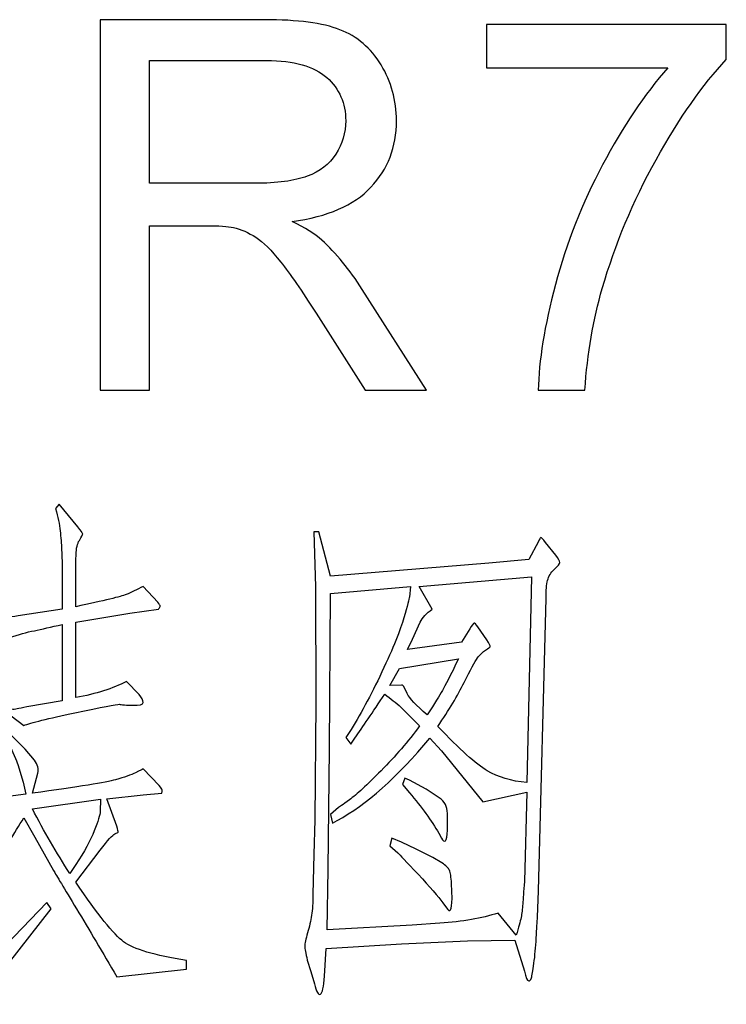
# Model space of a CAD drawing. Header units: millimetres. Extents: x -420 to 420, y -297 to 297.
# Tile 137 of 203: x 342 to 355, y -239 to -220. Entities that reach past the tile are written whole.
import ezdxf

# ---------------------------------------------------------------- set-up
doc = ezdxf.new("R2010")
doc.units = ezdxf.units.MM
doc.header["$MEASUREMENT"] = 0
doc.layers.add('layer 1', color=7, linetype='Continuous')

msp = doc.modelspace()

# ---------------------------------------------------------------- linework, layer by layer
at = {"layer": 'layer 1', "color": 3}
for points, knots in [([(343.3697, -227.4473), (343.3697, -227.4473), (343.3697, -220.2986), (343.3697, -220.2986), (343.3697, -220.2986), (343.3697, -220.2986), (346.538, -220.2986), (346.538, -220.2986), (346.538, -220.2986), (347.1753, -220.2986), (347.6595, -220.3635), (347.9907, -220.4916), (347.9907, -220.4916), (348.3218, -220.6198), (348.5864, -220.8461), (348.7844, -221.1706), (348.7844, -221.1706), (348.9824, -221.4951), (349.0806, -221.8545), (349.0806, -222.2472), (349.0806, -222.2472), (349.0806, -222.7547), (348.9159, -223.1824), (348.5881, -223.5302), (348.5881, -223.5302), (348.2602, -223.8779), (347.7544, -224.0976), (347.0688, -224.1925), (347.0688, -224.1925), (347.3201, -224.3123), (347.5098, -224.4321), (347.6396, -224.5486), (347.6396, -224.5486), (347.9158, -224.8015), (348.177, -225.1193), (348.4217, -225.5004), (348.4217, -225.5004), (348.4217, -225.5004), (349.658, -227.4473), (349.658, -227.4473), (349.658, -227.4473), (349.658, -227.4473), (348.4766, -227.4473), (348.4766, -227.4473), (348.4766, -227.4473), (348.4766, -227.4473), (347.5314, -225.9597), (347.5314, -225.9597), (347.5314, -225.9597), (347.2568, -225.5287), (347.0289, -225.2009), (346.8508, -224.9729), (346.8508, -224.9729), (346.6711, -224.7449), (346.5113, -224.5868), (346.3699, -224.4953), (346.3699, -224.4953), (346.2301, -224.4054), (346.0854, -224.3422), (345.9389, -224.3056), (345.9389, -224.3056), (345.8324, -224.284), (345.6577, -224.2723), (345.4131, -224.2723), (345.4131, -224.2723), (345.4131, -224.2723), (344.3182, -224.2723), (344.3182, -224.2723), (344.3182, -224.2723), (344.3182, -224.2723), (344.3182, -227.4473), (344.3182, -227.4473), (344.3182, -227.4473), (344.3182, -227.4473), (343.3697, -227.4473), (343.3697, -227.4473)], [0, 0, 0, 0, 0.05, 0.05, 0.05, 0.05, 0.1, 0.1, 0.1, 0.1, 0.15, 0.15, 0.15, 0.15, 0.2, 0.2, 0.2, 0.2, 0.25, 0.25, 0.25, 0.25, 0.3, 0.3, 0.3, 0.3, 0.35, 0.35, 0.35, 0.35, 0.4, 0.4, 0.4, 0.4, 0.45, 0.45, 0.45, 0.45, 0.5, 0.5, 0.5, 0.5, 0.55, 0.55, 0.55, 0.55, 0.6, 0.6, 0.6, 0.6, 0.65, 0.65, 0.65, 0.65, 0.7, 0.7, 0.7, 0.7, 0.75, 0.75, 0.75, 0.75, 0.8, 0.8, 0.8, 0.8, 0.85, 0.85, 0.85, 0.85, 0.9, 0.9, 0.9, 0.9, 1, 1, 1, 1]), ([(350.8153, -221.2271), (350.8153, -221.2271), (350.8153, -220.3885), (350.8153, -220.3885), (350.8153, -220.3885), (350.8153, -220.3885), (355.4379, -220.3885), (355.4379, -220.3885), (355.4379, -220.3885), (355.4379, -220.3885), (355.4379, -221.0674), (355.4379, -221.0674), (355.4379, -221.0674), (354.9837, -221.5516), (354.531, -222.1956), (354.0851, -222.9993), (354.0851, -222.9993), (353.6375, -223.8031), (353.293, -224.6301), (353.0484, -225.4804), (353.0484, -225.4804), (352.8737, -226.0778), (352.7605, -226.7351), (352.7123, -227.4473), (352.7123, -227.4473), (352.7123, -227.4473), (351.8137, -227.4473), (351.8137, -227.4473), (351.8137, -227.4473), (351.8237, -226.8849), (351.9335, -226.2043), (352.1448, -225.4072), (352.1448, -225.4072), (352.3562, -224.6085), (352.6573, -223.8397), (353.0517, -223.0992), (353.0517, -223.0992), (353.4461, -222.3587), (353.8654, -221.7347), (354.3097, -221.2271), (354.3097, -221.2271), (354.3097, -221.2271), (350.8153, -221.2271), (350.8153, -221.2271)], [0, 0, 0, 0, 0.0833333, 0.0833333, 0.0833333, 0.0833333, 0.1666667, 0.1666667, 0.1666667, 0.1666667, 0.25, 0.25, 0.25, 0.25, 0.3333333, 0.3333333, 0.3333333, 0.3333333, 0.4166667, 0.4166667, 0.4166667, 0.4166667, 0.5, 0.5, 0.5, 0.5, 0.5833333, 0.5833333, 0.5833333, 0.5833333, 0.6666667, 0.6666667, 0.6666667, 0.6666667, 0.75, 0.75, 0.75, 0.75, 0.8333333, 0.8333333, 0.8333333, 0.8333333, 1, 1, 1, 1]), ([(344.3182, -223.4536), (344.3182, -223.4536), (346.3483, -223.4536), (346.3483, -223.4536), (346.3483, -223.4536), (346.7809, -223.4536), (347.1171, -223.4087), (347.36, -223.3188), (347.36, -223.3188), (347.603, -223.2306), (347.7877, -223.0875), (347.9125, -222.8895), (347.9125, -222.8895), (348.0389, -222.6932), (348.1022, -222.4802), (348.1022, -222.2489), (348.1022, -222.2489), (348.1022, -221.9111), (347.9807, -221.6315), (347.7361, -221.4135), (347.7361, -221.4135), (347.4915, -221.1955), (347.1054, -221.0874), (346.5779, -221.0874), (346.5779, -221.0874), (346.5779, -221.0874), (344.3182, -221.0874), (344.3182, -221.0874), (344.3182, -221.0874), (344.3182, -221.0874), (344.3182, -223.4536), (344.3182, -223.4536)], [0, 0, 0, 0, 0.1111111, 0.1111111, 0.1111111, 0.1111111, 0.2222222, 0.2222222, 0.2222222, 0.2222222, 0.3333333, 0.3333333, 0.3333333, 0.3333333, 0.4444444, 0.4444444, 0.4444444, 0.4444444, 0.5555556, 0.5555556, 0.5555556, 0.5555556, 0.6666667, 0.6666667, 0.6666667, 0.6666667, 0.7777778, 0.7777778, 0.7777778, 0.7777778, 1, 1, 1, 1]), ([(342.6373, -231.6689), (342.6373, -231.6689), (342.6373, -230.9767), (342.6373, -230.9767), (342.6373, -230.9767), (342.6373, -230.802), (342.634, -230.6522), (342.6273, -230.5291), (342.6273, -230.5291), (342.6207, -230.4043), (342.6124, -230.2811), (342.599, -230.158), (342.599, -230.158), (342.5857, -230.0348), (342.5558, -229.8917), (342.5109, -229.7287), (342.5109, -229.7287), (342.5109, -229.7287), (342.5791, -229.6405), (342.5791, -229.6405), (342.5791, -229.6405), (342.5791, -229.6405), (342.9402, -230.0798), (342.9402, -230.0798), (342.9402, -230.0798), (342.9984, -230.158), (343.03, -230.2029), (343.0334, -230.2162), (343.0334, -230.2162), (343.0367, -230.2295), (343.0151, -230.2711), (342.9685, -230.3427), (342.9685, -230.3427), (342.9302, -230.4009), (342.9086, -230.4941), (342.9052, -230.6206), (342.9052, -230.6206), (342.9019, -230.7471), (342.9002, -230.8402), (342.9002, -230.8985), (342.9002, -230.8985), (342.9002, -230.8985), (342.9002, -231.6207), (342.9002, -231.6207), (342.9002, -231.6207), (343.4477, -231.5025), (343.7705, -231.426), (343.8704, -231.386), (343.8704, -231.386), (343.9719, -231.3478), (344.08, -231.2945), (344.1982, -231.2296), (344.1982, -231.2296), (344.1982, -231.2296), (344.4811, -231.5325), (344.4811, -231.5325), (344.4811, -231.5325), (344.5127, -231.5707), (344.5277, -231.599), (344.5243, -231.6157), (344.5243, -231.6157), (344.521, -231.6323), (344.5094, -231.649), (344.4911, -231.6689), (344.4911, -231.6689), (344.4911, -231.6689), (343.9436, -231.7471), (343.9436, -231.7471), (343.9436, -231.7471), (343.9436, -231.7471), (342.9002, -231.9219), (342.9002, -231.9219), (342.9002, -231.9219), (342.9002, -231.9219), (342.9002, -233.3746), (342.9002, -233.3746), (342.9002, -233.3746), (343.2913, -233.303), (343.6158, -233.1998), (343.8754, -233.0634), (343.8754, -233.0634), (343.8754, -233.0634), (344.12, -233.3163), (344.12, -233.3163), (344.12, -233.3163), (344.1716, -233.3746), (344.1982, -233.4261), (344.1982, -233.4677), (344.1982, -233.4677), (344.1982, -233.5093), (344.13, -233.5277), (343.9935, -233.521), (343.9935, -233.521), (343.9403, -233.521), (343.8887, -233.5193), (343.8371, -233.516), (343.8371, -233.516), (343.7855, -233.5127), (343.7522, -233.5093), (343.7389, -233.5027), (343.7389, -233.5027), (343.6873, -233.5027), (343.4011, -233.5576), (342.8819, -233.6674), (342.8819, -233.6674), (342.3611, -233.7789), (342.0333, -233.8588), (341.8968, -233.912), (341.8968, -233.912), (341.8968, -233.912), (341.6522, -233.7257), (341.6522, -233.7257), (341.6522, -233.7257), (341.5873, -233.6807), (341.559, -233.6508), (341.5657, -233.6342), (341.5657, -233.6342), (341.5723, -233.6175), (341.5873, -233.6025), (341.6139, -233.5892), (341.6139, -233.5892), (341.6139, -233.5892), (341.6306, -233.5925), (341.6622, -233.5992), (341.6622, -233.5992), (341.6955, -233.6059), (341.7304, -233.6042), (341.7704, -233.5942), (341.7704, -233.5942), (341.8086, -233.5842), (341.8702, -233.5709), (341.9551, -233.5509), (341.9551, -233.5509), (341.9551, -233.5509), (342.6373, -233.4345), (342.6373, -233.4345), (342.6373, -233.4345), (342.6373, -233.4345), (342.6373, -231.9618), (342.6373, -231.9618), (342.6373, -231.9618), (342.4227, -232.0134), (342.2446, -232.055), (342.1015, -232.0833), (342.1015, -232.0833), (341.9584, -232.1132), (341.7986, -232.1565), (341.6239, -232.2147), (341.6239, -232.2147), (341.6239, -232.2147), (341.3993, -231.9818), (341.3993, -231.9818), (341.3993, -231.9818), (341.3543, -231.9418), (341.3311, -231.9135), (341.3311, -231.8936), (341.3311, -231.8936), (341.3311, -231.8736), (341.3677, -231.857), (341.4392, -231.8453), (341.4392, -231.8453), (341.4908, -231.8453), (341.6073, -231.8287), (341.7903, -231.7954), (341.7903, -231.7954), (341.7903, -231.7954), (342.6373, -231.6689), (342.6373, -231.6689)], [0, 0, 0, 0, 0.0232558, 0.0232558, 0.0232558, 0.0232558, 0.0465116, 0.0465116, 0.0465116, 0.0465116, 0.0697674, 0.0697674, 0.0697674, 0.0697674, 0.0930233, 0.0930233, 0.0930233, 0.0930233, 0.1162791, 0.1162791, 0.1162791, 0.1162791, 0.1395349, 0.1395349, 0.1395349, 0.1395349, 0.1627907, 0.1627907, 0.1627907, 0.1627907, 0.1860465, 0.1860465, 0.1860465, 0.1860465, 0.2093023, 0.2093023, 0.2093023, 0.2093023, 0.2325581, 0.2325581, 0.2325581, 0.2325581, 0.255814, 0.255814, 0.255814, 0.255814, 0.2790698, 0.2790698, 0.2790698, 0.2790698, 0.3023256, 0.3023256, 0.3023256, 0.3023256, 0.3255814, 0.3255814, 0.3255814, 0.3255814, 0.3488372, 0.3488372, 0.3488372, 0.3488372, 0.372093, 0.372093, 0.372093, 0.372093, 0.3953488, 0.3953488, 0.3953488, 0.3953488, 0.4186047, 0.4186047, 0.4186047, 0.4186047, 0.4418605, 0.4418605, 0.4418605, 0.4418605, 0.4651163, 0.4651163, 0.4651163, 0.4651163, 0.4883721, 0.4883721, 0.4883721, 0.4883721, 0.5116279, 0.5116279, 0.5116279, 0.5116279, 0.5348837, 0.5348837, 0.5348837, 0.5348837, 0.5581395, 0.5581395, 0.5581395, 0.5581395, 0.5813953, 0.5813953, 0.5813953, 0.5813953, 0.6046512, 0.6046512, 0.6046512, 0.6046512, 0.627907, 0.627907, 0.627907, 0.627907, 0.6511628, 0.6511628, 0.6511628, 0.6511628, 0.6744186, 0.6744186, 0.6744186, 0.6744186, 0.6976744, 0.6976744, 0.6976744, 0.6976744, 0.7209302, 0.7209302, 0.7209302, 0.7209302, 0.744186, 0.744186, 0.744186, 0.744186, 0.7674419, 0.7674419, 0.7674419, 0.7674419, 0.7906977, 0.7906977, 0.7906977, 0.7906977, 0.8139535, 0.8139535, 0.8139535, 0.8139535, 0.8372093, 0.8372093, 0.8372093, 0.8372093, 0.8604651, 0.8604651, 0.8604651, 0.8604651, 0.8837209, 0.8837209, 0.8837209, 0.8837209, 0.9069767, 0.9069767, 0.9069767, 0.9069767, 0.9302326, 0.9302326, 0.9302326, 0.9302326, 0.9534884, 0.9534884, 0.9534884, 0.9534884, 1, 1, 1, 1]), ([(347.8118, -231.0349), (347.8118, -231.0349), (350.8636, -230.782), (350.8636, -230.782), (350.8636, -230.782), (350.8636, -230.782), (351.6324, -230.7138), (351.6324, -230.7138), (351.6324, -230.7138), (351.6324, -230.7138), (351.8188, -230.3627), (351.8188, -230.3627), (351.8188, -230.3627), (351.8371, -230.3177), (351.852, -230.2928), (351.862, -230.2894), (351.862, -230.2894), (351.872, -230.2861), (351.9036, -230.3177), (351.9552, -230.3826), (351.9552, -230.3826), (351.9552, -230.3826), (352.1499, -230.6256), (352.1499, -230.6256), (352.1499, -230.6256), (352.2015, -230.6971), (352.2281, -230.7437), (352.2281, -230.767), (352.2281, -230.767), (352.2281, -230.7903), (352.1932, -230.8336), (352.1249, -230.8985), (352.1249, -230.8985), (352.0567, -230.9634), (352.0134, -231.0349), (351.9935, -231.1131), (351.9935, -231.1131), (351.9735, -231.1913), (351.9652, -231.3045), (351.9652, -231.4543), (351.9652, -231.4543), (351.9652, -231.4543), (351.8188, -237.1003), (351.8188, -237.1003), (351.8188, -237.1003), (351.8188, -237.1003), (351.7988, -237.6062), (351.7988, -237.6062), (351.7988, -237.6062), (351.7921, -237.6977), (351.7838, -237.8325), (351.7738, -238.0122), (351.7738, -238.0122), (351.7655, -238.1903), (351.7505, -238.3533), (351.7306, -238.4998), (351.7306, -238.4998), (351.7106, -238.6446), (351.6956, -238.7394), (351.6823, -238.781), (351.6823, -238.781), (351.669, -238.8243), (351.6524, -238.8426), (351.6324, -238.8359), (351.6324, -238.8359), (351.6008, -238.8359), (351.5708, -238.7743), (351.5459, -238.6495), (351.5459, -238.6495), (351.5459, -238.6495), (351.3595, -238.0555), (351.3595, -238.0555), (351.3595, -238.0555), (351.3595, -238.0555), (350.4526, -238.0655), (350.4526, -238.0655), (350.4526, -238.0655), (350.4526, -238.0655), (349.1763, -238.1237), (349.1763, -238.1237), (349.1763, -238.1237), (349.1763, -238.1237), (347.7236, -238.2119), (347.7236, -238.2119), (347.7236, -238.2119), (347.7236, -238.2119), (347.6936, -238.7477), (347.6936, -238.7477), (347.6936, -238.7477), (347.6803, -238.9557), (347.6553, -239.0705), (347.6154, -239.0938), (347.6154, -239.0938), (347.5771, -239.1171), (347.5372, -239.0506), (347.4989, -238.8942), (347.4989, -238.8942), (347.4989, -238.8942), (347.4307, -238.6595), (347.4307, -238.6595), (347.4307, -238.6595), (347.4307, -238.6595), (347.3625, -238.4366), (347.3625, -238.4366), (347.3625, -238.4366), (347.3292, -238.3051), (347.3142, -238.2169), (347.3142, -238.167), (347.3142, -238.167), (347.3142, -238.1187), (347.3309, -238.0339), (347.3675, -237.914), (347.3675, -237.914), (347.4024, -237.7942), (347.429, -237.6794), (347.4457, -237.5729), (347.4457, -237.5729), (347.4623, -237.4648), (347.469, -237.33), (347.469, -237.1686), (347.469, -237.1686), (347.469, -237.1686), (347.4889, -236.3981), (347.4889, -236.3981), (347.4889, -236.3981), (347.4889, -236.3981), (347.5089, -235.7342), (347.5089, -235.7342), (347.5089, -235.7342), (347.5089, -235.7342), (347.5289, -233.4827), (347.5289, -233.4827), (347.5289, -233.4827), (347.5289, -233.4827), (347.5189, -231.2396), (347.5189, -231.2396), (347.5189, -231.2396), (347.5189, -231.2396), (347.4889, -230.178), (347.4889, -230.178), (347.4889, -230.178), (347.4889, -230.178), (347.5871, -230.178), (347.5871, -230.178), (347.5871, -230.178), (347.5871, -230.178), (347.8118, -231.0349), (347.8118, -231.0349)], [0, 0, 0, 0, 0.0263158, 0.0263158, 0.0263158, 0.0263158, 0.0526316, 0.0526316, 0.0526316, 0.0526316, 0.0789474, 0.0789474, 0.0789474, 0.0789474, 0.1052632, 0.1052632, 0.1052632, 0.1052632, 0.1315789, 0.1315789, 0.1315789, 0.1315789, 0.1578947, 0.1578947, 0.1578947, 0.1578947, 0.1842105, 0.1842105, 0.1842105, 0.1842105, 0.2105263, 0.2105263, 0.2105263, 0.2105263, 0.2368421, 0.2368421, 0.2368421, 0.2368421, 0.2631579, 0.2631579, 0.2631579, 0.2631579, 0.2894737, 0.2894737, 0.2894737, 0.2894737, 0.3157895, 0.3157895, 0.3157895, 0.3157895, 0.3421053, 0.3421053, 0.3421053, 0.3421053, 0.3684211, 0.3684211, 0.3684211, 0.3684211, 0.3947368, 0.3947368, 0.3947368, 0.3947368, 0.4210526, 0.4210526, 0.4210526, 0.4210526, 0.4473684, 0.4473684, 0.4473684, 0.4473684, 0.4736842, 0.4736842, 0.4736842, 0.4736842, 0.5, 0.5, 0.5, 0.5, 0.5263158, 0.5263158, 0.5263158, 0.5263158, 0.5526316, 0.5526316, 0.5526316, 0.5526316, 0.5789474, 0.5789474, 0.5789474, 0.5789474, 0.6052632, 0.6052632, 0.6052632, 0.6052632, 0.6315789, 0.6315789, 0.6315789, 0.6315789, 0.6578947, 0.6578947, 0.6578947, 0.6578947, 0.6842105, 0.6842105, 0.6842105, 0.6842105, 0.7105263, 0.7105263, 0.7105263, 0.7105263, 0.7368421, 0.7368421, 0.7368421, 0.7368421, 0.7631579, 0.7631579, 0.7631579, 0.7631579, 0.7894737, 0.7894737, 0.7894737, 0.7894737, 0.8157895, 0.8157895, 0.8157895, 0.8157895, 0.8421053, 0.8421053, 0.8421053, 0.8421053, 0.8684211, 0.8684211, 0.8684211, 0.8684211, 0.8947368, 0.8947368, 0.8947368, 0.8947368, 0.9210526, 0.9210526, 0.9210526, 0.9210526, 0.9473684, 0.9473684, 0.9473684, 0.9473684, 1, 1, 1, 1]), ([(349.2928, -232.4494), (349.2928, -232.4494), (350.3361, -232.3029), (350.3361, -232.3029), (350.3361, -232.3029), (350.3361, -232.3029), (350.4925, -232.05), (350.4925, -232.05), (350.4925, -232.05), (350.5374, -231.9784), (350.5657, -231.9402), (350.5757, -231.9368), (350.5757, -231.9368), (350.5857, -231.9335), (350.609, -231.9585), (350.6489, -232.0101), (350.6489, -232.0101), (350.6489, -232.0101), (350.8237, -232.263), (350.8237, -232.263), (350.8237, -232.263), (350.8686, -232.3345), (350.8902, -232.3778), (350.8869, -232.3911), (350.8869, -232.3911), (350.8836, -232.4028), (350.8553, -232.4261), (350.7987, -232.4593), (350.7987, -232.4593), (350.7438, -232.491), (350.6922, -232.5409), (350.6439, -232.6091), (350.6439, -232.6091), (350.594, -232.6773), (350.5092, -232.8354), (350.3844, -233.0834), (350.3844, -233.0834), (350.2612, -233.3296), (350.0932, -233.6125), (349.8785, -233.9303), (349.8785, -233.9303), (350.3012, -234.373), (350.6173, -234.6575), (350.8287, -234.784), (350.8287, -234.784), (351.04, -234.9105), (351.2946, -234.987), (351.5941, -235.0136), (351.5941, -235.0136), (351.5941, -235.0136), (351.6823, -231.0449), (351.6823, -231.0449), (351.6823, -231.0449), (351.6823, -231.0449), (349.5174, -231.2296), (349.5174, -231.2296), (349.5174, -231.2296), (349.5174, -231.2296), (349.7703, -231.6689), (349.7703, -231.6689), (349.7703, -231.6689), (349.6605, -231.7471), (349.5823, -231.832), (349.5374, -231.9219), (349.5374, -231.9219), (349.5374, -231.9219), (349.3909, -232.2447), (349.3909, -232.2447), (349.3909, -232.2447), (349.3909, -232.2447), (349.2928, -232.4494), (349.2928, -232.4494)], [0, 0, 0, 0, 0.0526316, 0.0526316, 0.0526316, 0.0526316, 0.1052632, 0.1052632, 0.1052632, 0.1052632, 0.1578947, 0.1578947, 0.1578947, 0.1578947, 0.2105263, 0.2105263, 0.2105263, 0.2105263, 0.2631579, 0.2631579, 0.2631579, 0.2631579, 0.3157895, 0.3157895, 0.3157895, 0.3157895, 0.3684211, 0.3684211, 0.3684211, 0.3684211, 0.4210526, 0.4210526, 0.4210526, 0.4210526, 0.4736842, 0.4736842, 0.4736842, 0.4736842, 0.5263158, 0.5263158, 0.5263158, 0.5263158, 0.5789474, 0.5789474, 0.5789474, 0.5789474, 0.6315789, 0.6315789, 0.6315789, 0.6315789, 0.6842105, 0.6842105, 0.6842105, 0.6842105, 0.7368421, 0.7368421, 0.7368421, 0.7368421, 0.7894737, 0.7894737, 0.7894737, 0.7894737, 0.8421053, 0.8421053, 0.8421053, 0.8421053, 0.8947368, 0.8947368, 0.8947368, 0.8947368, 1, 1, 1, 1]), ([(347.7435, -237.8508), (347.7435, -237.8508), (349.3809, -237.7626), (349.3809, -237.7626), (349.3809, -237.7626), (349.3809, -237.7626), (349.9168, -237.7243), (349.9168, -237.7243), (349.9168, -237.7243), (350.3527, -237.6977), (350.7271, -237.6328), (351.0383, -237.5297), (351.0383, -237.5297), (351.0383, -237.5297), (351.3894, -237.9573), (351.3894, -237.9573), (351.3894, -237.9573), (351.4344, -237.8092), (351.466, -237.6944), (351.4826, -237.6162), (351.4826, -237.6162), (351.4976, -237.538), (351.5092, -237.4514), (351.5159, -237.3533), (351.5159, -237.3533), (351.5226, -237.2568), (351.5325, -237.1136), (351.5459, -236.9239), (351.5459, -236.9239), (351.5459, -236.9239), (351.5941, -235.1983), (351.5941, -235.1983), (351.5941, -235.1983), (351.5941, -235.1983), (350.7455, -235.383), (350.7455, -235.383), (350.7455, -235.383), (350.7455, -235.383), (349.9467, -234.3996), (349.9467, -234.3996), (349.9467, -234.3996), (349.9467, -234.3996), (349.7221, -234.155), (349.7221, -234.155), (349.7221, -234.155), (349.0981, -234.9088), (348.504, -235.4396), (347.9382, -235.7441), (347.9382, -235.7441), (347.9382, -235.7441), (347.85, -235.7941), (347.85, -235.7941), (347.85, -235.7941), (347.85, -235.7941), (347.8118, -235.6277), (347.8118, -235.6277), (347.8118, -235.6277), (347.8118, -235.6277), (347.9665, -235.4912), (347.9665, -235.4912), (347.9665, -235.4912), (347.9732, -235.4912), (348.0431, -235.443), (348.1762, -235.3448), (348.1762, -235.3448), (348.3093, -235.2466), (348.5123, -235.0602), (348.7852, -234.784), (348.7852, -234.784), (349.0598, -234.5078), (349.3061, -234.2199), (349.5274, -233.922), (349.5274, -233.922), (349.5274, -233.922), (349.1663, -233.5609), (349.1663, -233.5609), (349.1663, -233.5609), (349.0748, -233.4761), (348.9716, -233.3912), (348.8551, -233.3063), (348.8551, -233.3063), (348.6205, -233.6574), (348.4291, -233.9403), (348.2794, -234.155), (348.2794, -234.155), (348.2794, -234.155), (348.2011, -234.2715), (348.2011, -234.2715), (348.2011, -234.2715), (348.2011, -234.2715), (348.103, -234.145), (348.103, -234.145), (348.103, -234.145), (348.103, -234.145), (348.1712, -234.0485), (348.1712, -234.0485), (348.1712, -234.0485), (348.3725, -233.729), (348.5822, -233.3396), (348.8002, -232.8787), (348.8002, -232.8787), (349.0182, -232.4161), (349.1596, -232.0683), (349.2245, -231.8353), (349.2245, -231.8353), (349.2894, -231.6007), (349.326, -231.4676), (349.3327, -231.4343), (349.3327, -231.4343), (349.3327, -231.4343), (349.351, -231.2296), (349.351, -231.2296), (349.351, -231.2296), (349.351, -231.2296), (347.8118, -231.3661), (347.8118, -231.3661), (347.8118, -231.3661), (347.8118, -231.3661), (347.7918, -234.3597), (347.7918, -234.3597), (347.7918, -234.3597), (347.7918, -234.3597), (347.7618, -236.681), (347.7618, -236.681), (347.7618, -236.681), (347.7618, -236.681), (347.7435, -237.8508), (347.7435, -237.8508)], [0, 0, 0, 0, 0.030303, 0.030303, 0.030303, 0.030303, 0.0606061, 0.0606061, 0.0606061, 0.0606061, 0.0909091, 0.0909091, 0.0909091, 0.0909091, 0.1212121, 0.1212121, 0.1212121, 0.1212121, 0.1515152, 0.1515152, 0.1515152, 0.1515152, 0.1818182, 0.1818182, 0.1818182, 0.1818182, 0.2121212, 0.2121212, 0.2121212, 0.2121212, 0.2424242, 0.2424242, 0.2424242, 0.2424242, 0.2727273, 0.2727273, 0.2727273, 0.2727273, 0.3030303, 0.3030303, 0.3030303, 0.3030303, 0.3333333, 0.3333333, 0.3333333, 0.3333333, 0.3636364, 0.3636364, 0.3636364, 0.3636364, 0.3939394, 0.3939394, 0.3939394, 0.3939394, 0.4242424, 0.4242424, 0.4242424, 0.4242424, 0.4545455, 0.4545455, 0.4545455, 0.4545455, 0.4848485, 0.4848485, 0.4848485, 0.4848485, 0.5151515, 0.5151515, 0.5151515, 0.5151515, 0.5454545, 0.5454545, 0.5454545, 0.5454545, 0.5757576, 0.5757576, 0.5757576, 0.5757576, 0.6060606, 0.6060606, 0.6060606, 0.6060606, 0.6363636, 0.6363636, 0.6363636, 0.6363636, 0.6666667, 0.6666667, 0.6666667, 0.6666667, 0.6969697, 0.6969697, 0.6969697, 0.6969697, 0.7272727, 0.7272727, 0.7272727, 0.7272727, 0.7575758, 0.7575758, 0.7575758, 0.7575758, 0.7878788, 0.7878788, 0.7878788, 0.7878788, 0.8181818, 0.8181818, 0.8181818, 0.8181818, 0.8484848, 0.8484848, 0.8484848, 0.8484848, 0.8787879, 0.8787879, 0.8787879, 0.8787879, 0.9090909, 0.9090909, 0.9090909, 0.9090909, 0.9393939, 0.9393939, 0.9393939, 0.9393939, 1, 1, 1, 1]), ([(348.9516, -233.1416), (348.9516, -233.1416), (349.1763, -233.1316), (349.1763, -233.1316), (349.1763, -233.1316), (349.1896, -233.1316), (349.1996, -233.1366), (349.2096, -233.1466), (349.2096, -233.1466), (349.2195, -233.1566), (349.2462, -233.2065), (349.2878, -233.298), (349.2878, -233.298), (349.331, -233.3879), (349.4592, -233.5243), (349.6738, -233.7074), (349.6738, -233.7074), (349.8169, -233.4861), (349.9134, -233.3296), (349.965, -233.2381), (349.965, -233.2381), (350.0183, -233.1483), (350.1214, -232.9436), (350.2779, -232.6241), (350.2779, -232.6241), (350.2779, -232.6241), (349.1363, -232.8105), (349.1363, -232.8105), (349.1363, -232.8105), (349.1363, -232.8105), (348.9516, -233.1416), (348.9516, -233.1416)], [0, 0, 0, 0, 0.1111111, 0.1111111, 0.1111111, 0.1111111, 0.2222222, 0.2222222, 0.2222222, 0.2222222, 0.3333333, 0.3333333, 0.3333333, 0.3333333, 0.4444444, 0.4444444, 0.4444444, 0.4444444, 0.5555556, 0.5555556, 0.5555556, 0.5555556, 0.6666667, 0.6666667, 0.6666667, 0.6666667, 0.7777778, 0.7777778, 0.7777778, 0.7777778, 1, 1, 1, 1]), ([(338.9914, -238.4848), (338.9914, -238.4848), (339.1179, -238.3866), (339.1179, -238.3866), (339.1179, -238.3866), (340.1912, -237.5879), (341.0066, -236.6577), (341.5657, -235.5977), (341.5657, -235.5977), (341.3893, -235.631), (340.7786, -235.7375), (339.7319, -235.9205), (339.7319, -235.9205), (339.7319, -235.9205), (339.469, -235.6859), (339.469, -235.6859), (339.469, -235.6859), (339.3708, -235.601), (339.3775, -235.5528), (339.489, -235.5395), (339.489, -235.5395), (339.8201, -235.5145), (340.0481, -235.4912), (340.1712, -235.4712), (340.1712, -235.4712), (340.1712, -235.4712), (341.9351, -235.2383), (341.9351, -235.2383), (341.9351, -235.2383), (341.9351, -235.2383), (341.8868, -235.0036), (341.8868, -235.0036), (341.8868, -235.0036), (341.8868, -235.0036), (341.7803, -234.6625), (341.7803, -234.6625), (341.7803, -234.6625), (341.7604, -234.5976), (341.6921, -234.4379), (341.5757, -234.1849), (341.5757, -234.1849), (341.5757, -234.1849), (341.6339, -234.0768), (341.6339, -234.0768), (341.6339, -234.0768), (341.6339, -234.0768), (341.7204, -234.165), (341.7204, -234.165), (341.7204, -234.165), (341.7204, -234.165), (341.9268, -234.3697), (341.9268, -234.3697), (341.9268, -234.3697), (341.9268, -234.3697), (342.1015, -234.5843), (342.1015, -234.5843), (342.1015, -234.5843), (342.1664, -234.6692), (342.1897, -234.7507), (342.1697, -234.8289), (342.1697, -234.8289), (342.1697, -234.8289), (342.0632, -235.2183), (342.0632, -235.2183), (342.0632, -235.2183), (342.9601, -235.0952), (343.4943, -235.0086), (343.6657, -234.9604), (343.6657, -234.9604), (343.8387, -234.9105), (343.9669, -234.8655), (344.0517, -234.8239), (344.0517, -234.8239), (344.1366, -234.7807), (344.1849, -234.7574), (344.1982, -234.7507), (344.1982, -234.7507), (344.1982, -234.7507), (344.5094, -235.0719), (344.5094, -235.0719), (344.5094, -235.0719), (344.5426, -235.1101), (344.5609, -235.1401), (344.5626, -235.1601), (344.5626, -235.1601), (344.5659, -235.1784), (344.5643, -235.1983), (344.5593, -235.2183), (344.5593, -235.2183), (344.5593, -235.2183), (344.1982, -235.2466), (344.1982, -235.2466), (344.1982, -235.2466), (344.1982, -235.2466), (343.496, -235.3248), (343.496, -235.3248), (343.496, -235.3248), (343.496, -235.3248), (343.6907, -235.8523), (343.6907, -235.8523), (343.6907, -235.8523), (343.7106, -235.9239), (343.7189, -235.9621), (343.7156, -235.9688), (343.7156, -235.9688), (343.7123, -235.9754), (343.6907, -235.9871), (343.6524, -236.0037), (343.6524, -236.0037), (343.6124, -236.0187), (343.5193, -236.1252), (343.3695, -236.3199), (343.3695, -236.3199), (343.3695, -236.3199), (342.9002, -236.9339), (342.9002, -236.9339), (342.9002, -236.9339), (343.3229, -237.5579), (343.6307, -237.9423), (343.8221, -238.0854), (343.8221, -238.0854), (344.0135, -238.2269), (344.4195, -238.3484), (345.0369, -238.4449), (345.0369, -238.4449), (345.0369, -238.4449), (345.0369, -238.6113), (345.0369, -238.6113), (345.0369, -238.6113), (345.0369, -238.6113), (343.6907, -238.7577), (343.6907, -238.7577), (343.6907, -238.7577), (343.4177, -238.2901), (343.1598, -237.8541), (342.9152, -237.4514), (342.9152, -237.4514), (342.6723, -237.0471), (342.5242, -236.8008), (342.4726, -236.7093), (342.4726, -236.7093), (342.4726, -236.7093), (342.1115, -236.067), (342.1115, -236.067), (342.1115, -236.067), (342.1115, -236.067), (341.8968, -235.6959), (341.8968, -235.6959), (341.8968, -235.6959), (341.7271, -235.9821), (341.5074, -236.3166), (341.2329, -236.701), (341.2329, -236.701), (341.2329, -236.701), (341.2329, -238.4748), (341.2329, -238.4748), (341.2329, -238.4748), (341.2329, -238.4748), (342.3444, -237.325), (342.3444, -237.325), (342.3444, -237.325), (342.3444, -237.325), (342.4227, -237.4514), (342.4227, -237.4514), (342.4227, -237.4514), (342.4227, -237.4514), (341.604, -238.5031), (341.604, -238.5031), (341.604, -238.5031), (341.604, -238.5031), (341.351, -238.8542), (341.351, -238.8542), (341.351, -238.8542), (341.351, -238.8542), (341.1946, -239.1088), (341.1946, -239.1088), (341.1946, -239.1088), (341.1946, -239.1088), (341.0964, -239.2835), (341.0964, -239.2835), (341.0964, -239.2835), (341.0848, -239.2902), (341.0315, -239.2419), (340.9417, -239.1371), (340.9417, -239.1371), (340.9417, -239.1371), (340.7553, -238.9524), (340.7553, -238.9524), (340.7553, -238.9524), (340.737, -238.9324), (340.7253, -238.9158), (340.722, -238.8992), (340.722, -238.8992), (340.7187, -238.8825), (340.747, -238.8542), (340.8052, -238.816), (340.8052, -238.816), (340.8834, -238.771), (340.9317, -238.6978), (340.9517, -238.5963), (340.9517, -238.5963), (340.97, -238.4965), (340.9833, -238.3633), (340.9899, -238.2019), (340.9899, -238.2019), (340.9899, -238.2019), (340.9899, -237.0022), (340.9899, -237.0022), (340.9899, -237.0022), (340.3792, -237.6395), (339.7785, -238.1503), (339.1861, -238.5331), (339.1861, -238.5331), (339.1861, -238.5331), (339.0397, -238.6312), (339.0397, -238.6312), (339.0397, -238.6312), (339.0397, -238.6312), (338.9914, -238.4848), (338.9914, -238.4848)], [0, 0, 0, 0, 0.0178571, 0.0178571, 0.0178571, 0.0178571, 0.0357143, 0.0357143, 0.0357143, 0.0357143, 0.0535714, 0.0535714, 0.0535714, 0.0535714, 0.0714286, 0.0714286, 0.0714286, 0.0714286, 0.0892857, 0.0892857, 0.0892857, 0.0892857, 0.1071429, 0.1071429, 0.1071429, 0.1071429, 0.125, 0.125, 0.125, 0.125, 0.1428571, 0.1428571, 0.1428571, 0.1428571, 0.1607143, 0.1607143, 0.1607143, 0.1607143, 0.1785714, 0.1785714, 0.1785714, 0.1785714, 0.1964286, 0.1964286, 0.1964286, 0.1964286, 0.2142857, 0.2142857, 0.2142857, 0.2142857, 0.2321429, 0.2321429, 0.2321429, 0.2321429, 0.25, 0.25, 0.25, 0.25, 0.2678571, 0.2678571, 0.2678571, 0.2678571, 0.2857143, 0.2857143, 0.2857143, 0.2857143, 0.3035714, 0.3035714, 0.3035714, 0.3035714, 0.3214286, 0.3214286, 0.3214286, 0.3214286, 0.3392857, 0.3392857, 0.3392857, 0.3392857, 0.3571429, 0.3571429, 0.3571429, 0.3571429, 0.375, 0.375, 0.375, 0.375, 0.3928571, 0.3928571, 0.3928571, 0.3928571, 0.4107143, 0.4107143, 0.4107143, 0.4107143, 0.4285714, 0.4285714, 0.4285714, 0.4285714, 0.4464286, 0.4464286, 0.4464286, 0.4464286, 0.4642857, 0.4642857, 0.4642857, 0.4642857, 0.4821429, 0.4821429, 0.4821429, 0.4821429, 0.5, 0.5, 0.5, 0.5, 0.5178571, 0.5178571, 0.5178571, 0.5178571, 0.5357143, 0.5357143, 0.5357143, 0.5357143, 0.5535714, 0.5535714, 0.5535714, 0.5535714, 0.5714286, 0.5714286, 0.5714286, 0.5714286, 0.5892857, 0.5892857, 0.5892857, 0.5892857, 0.6071429, 0.6071429, 0.6071429, 0.6071429, 0.625, 0.625, 0.625, 0.625, 0.6428571, 0.6428571, 0.6428571, 0.6428571, 0.6607143, 0.6607143, 0.6607143, 0.6607143, 0.6785714, 0.6785714, 0.6785714, 0.6785714, 0.6964286, 0.6964286, 0.6964286, 0.6964286, 0.7142857, 0.7142857, 0.7142857, 0.7142857, 0.7321429, 0.7321429, 0.7321429, 0.7321429, 0.75, 0.75, 0.75, 0.75, 0.7678571, 0.7678571, 0.7678571, 0.7678571, 0.7857143, 0.7857143, 0.7857143, 0.7857143, 0.8035714, 0.8035714, 0.8035714, 0.8035714, 0.8214286, 0.8214286, 0.8214286, 0.8214286, 0.8392857, 0.8392857, 0.8392857, 0.8392857, 0.8571429, 0.8571429, 0.8571429, 0.8571429, 0.875, 0.875, 0.875, 0.875, 0.8928571, 0.8928571, 0.8928571, 0.8928571, 0.9107143, 0.9107143, 0.9107143, 0.9107143, 0.9285714, 0.9285714, 0.9285714, 0.9285714, 0.9464286, 0.9464286, 0.9464286, 0.9464286, 0.9642857, 0.9642857, 0.9642857, 0.9642857, 1, 1, 1, 1]), ([(349.2445, -234.9254), (349.2445, -234.9254), (349.3327, -234.9654), (349.3327, -234.9654), (349.3327, -234.9654), (349.3327, -234.9654), (349.6538, -235.1401), (349.6538, -235.1401), (349.6538, -235.1401), (349.6538, -235.1401), (349.9068, -235.3065), (349.9068, -235.3065), (349.9068, -235.3065), (350.0116, -235.3781), (350.0632, -235.4779), (350.0632, -235.6077), (350.0632, -235.6077), (350.0632, -235.6077), (350.0632, -235.9305), (350.0632, -235.9305), (350.0632, -235.9305), (350.0632, -236.047), (350.0499, -236.1152), (350.0249, -236.1352), (350.0249, -236.1352), (349.9983, -236.1535), (349.9717, -236.1385), (349.9467, -236.0853), (349.9467, -236.0853), (349.9467, -236.0853), (349.8968, -235.9888), (349.8968, -235.9888), (349.8968, -235.9888), (349.7537, -235.7475), (349.5657, -235.4879), (349.3327, -235.2083), (349.3327, -235.2083), (349.3327, -235.2083), (349.1962, -235.0519), (349.1962, -235.0519), (349.1962, -235.0519), (349.1962, -235.0519), (349.2445, -234.9254), (349.2445, -234.9254)], [0, 0, 0, 0, 0.0833333, 0.0833333, 0.0833333, 0.0833333, 0.1666667, 0.1666667, 0.1666667, 0.1666667, 0.25, 0.25, 0.25, 0.25, 0.3333333, 0.3333333, 0.3333333, 0.3333333, 0.4166667, 0.4166667, 0.4166667, 0.4166667, 0.5, 0.5, 0.5, 0.5, 0.5833333, 0.5833333, 0.5833333, 0.5833333, 0.6666667, 0.6666667, 0.6666667, 0.6666667, 0.75, 0.75, 0.75, 0.75, 0.8333333, 0.8333333, 0.8333333, 0.8333333, 1, 1, 1, 1]), ([(342.0632, -235.5195), (342.2895, -235.9555), (342.5308, -236.3715), (342.7838, -236.7675), (342.7838, -236.7675), (342.7838, -236.7675), (342.9002, -236.5928), (342.9002, -236.5928), (342.9002, -236.5928), (343.0633, -236.3465), (343.1815, -236.1302), (343.2563, -235.9438), (343.2563, -235.9438), (343.3312, -235.7591), (343.3695, -235.6343), (343.3695, -235.5694), (343.3695, -235.5694), (343.3695, -235.5694), (343.3795, -235.3348), (343.3795, -235.3348), (343.3795, -235.3348), (343.3795, -235.3348), (342.0632, -235.5195), (342.0632, -235.5195)], [0, 0, 0, 0, 0.1428571, 0.1428571, 0.1428571, 0.1428571, 0.2857143, 0.2857143, 0.2857143, 0.2857143, 0.4285714, 0.4285714, 0.4285714, 0.4285714, 0.5714286, 0.5714286, 0.5714286, 0.5714286, 0.7142857, 0.7142857, 0.7142857, 0.7142857, 1, 1, 1, 1]), ([(348.9516, -236.2317), (348.9516, -236.2317), (348.9916, -236.0853), (348.9916, -236.0853), (348.9916, -236.0853), (348.9916, -236.0853), (349.1763, -236.1635), (349.1763, -236.1635), (349.1763, -236.1635), (349.1763, -236.1635), (349.4592, -236.2999), (349.4592, -236.2999), (349.4592, -236.2999), (349.4592, -236.2999), (349.7803, -236.4564), (349.7803, -236.4564), (349.7803, -236.4564), (349.7803, -236.4564), (349.9567, -236.5628), (349.9567, -236.5628), (349.9567, -236.5628), (350.0332, -236.6161), (350.0832, -236.6627), (350.1015, -236.7043), (350.1015, -236.7043), (350.1214, -236.7476), (350.1348, -236.8341), (350.1414, -236.9639), (350.1414, -236.9639), (350.1414, -236.9639), (350.1514, -237.2468), (350.1514, -237.2468), (350.1514, -237.2468), (350.1514, -237.4797), (350.1148, -237.5413), (350.0432, -237.4315), (350.0432, -237.4315), (350.0432, -237.4315), (349.975, -237.3333), (349.975, -237.3333), (349.975, -237.3333), (349.8851, -237.2102), (349.7254, -237.0271), (349.4974, -236.7825), (349.4974, -236.7825), (349.2695, -236.5396), (349.1397, -236.4014), (349.108, -236.3682), (349.108, -236.3682), (349.108, -236.3682), (348.9516, -236.2317), (348.9516, -236.2317)], [0, 0, 0, 0, 0.0714286, 0.0714286, 0.0714286, 0.0714286, 0.1428571, 0.1428571, 0.1428571, 0.1428571, 0.2142857, 0.2142857, 0.2142857, 0.2142857, 0.2857143, 0.2857143, 0.2857143, 0.2857143, 0.3571429, 0.3571429, 0.3571429, 0.3571429, 0.4285714, 0.4285714, 0.4285714, 0.4285714, 0.5, 0.5, 0.5, 0.5, 0.5714286, 0.5714286, 0.5714286, 0.5714286, 0.6428571, 0.6428571, 0.6428571, 0.6428571, 0.7142857, 0.7142857, 0.7142857, 0.7142857, 0.7857143, 0.7857143, 0.7857143, 0.7857143, 0.8571429, 0.8571429, 0.8571429, 0.8571429, 1, 1, 1, 1])]:
    msp.add_open_spline(points, degree=3, knots=knots, dxfattribs=at)

doc.saveas('drawing.dxf')
